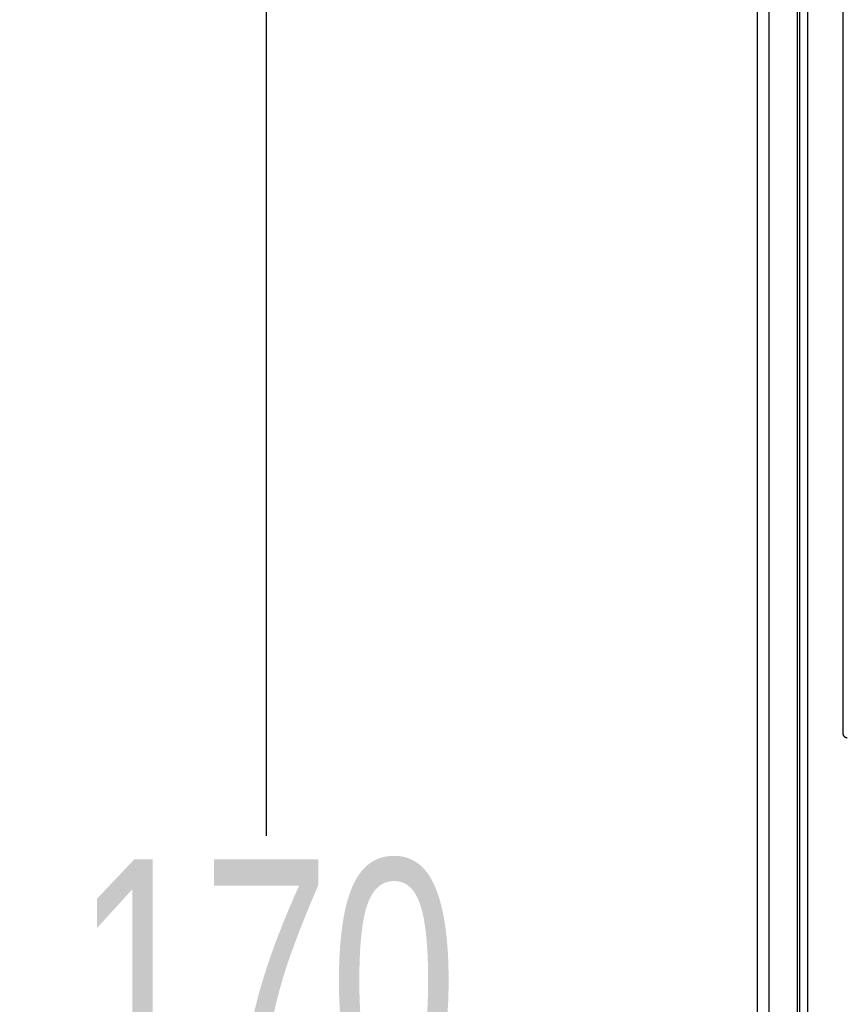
# Model space of a CAD drawing. Header units: millimetres. Extents: x 674 to 3111, y -226 to 595.
# Tile 24 of 46: x 2309 to 2329, y 278 to 302. Entities that reach past the tile are written whole.
import ezdxf

# ---------------------------------------------------------------- set-up
doc = ezdxf.new("R2010")
doc.units = ezdxf.units.MM
doc.header["$LTSCALE"] = 30.734
doc.header["$PDMODE"] = 3
doc.header["$PDSIZE"] = 2
doc.layers.get('0').update_dxf_attribs({"linetype": 'CONTINUOUS'})
doc.layers.get('Defpoints').update_dxf_attribs({"linetype": 'CONTINUOUS'})
doc.styles.get("Standard").update_dxf_attribs({"font": 'txt', "width": 0.707})
doc.dimstyles.get("Standard").update_dxf_attribs({"dimtxt": 3.5, "dimasz": 4, "dimexe": 2, "dimexo": 0, "dimtad": 1, "dimdsep": 46, "dimtxsty": 'Standard', "dimcen": 0.09, "dimclrt": 5, "dimadec": 0, "dimazin": 0, "dimtol": 1, "dimtp": 0.01, "dimtm": 0.01, "dimtfac": 1, "dimtofl": 0, "dimtmove": 0, "dimatfit": 3, "dimfxl": 0, "dimtolj": 1, "dimarcsym": 0})

# ---------------------------------------------------------------- blocks, each defined once
blk = doc.blocks.new('*D53')
at = {"color": 0, "lineweight": -2}
for p, q in [((2327.185, 362.654), (2312.745, 362.654)), ((2314.745, 358.654), (2314.745, 281.686)), ((2314.745, 196.654), (2314.745, 274.436)), ((2327.185, 192.654), (2312.745, 192.654))]:
    blk.add_line(p, q, dxfattribs=at)
at = {"color": 0}
for points in [[(2314.078, 358.654), (2315.411, 358.654), (2314.745, 362.654)], [(2314.078, 196.654), (2315.411, 196.654), (2314.745, 192.654)]]:
    blk.add_solid(points, dxfattribs=at)
at = {"layer": 'Defpoints', "color": 0}
for p in [(2314.745, 362.654), (2327.185, 362.654), (2327.185, 192.654)]:
    blk.add_point(p, dxfattribs=at)
at = {"color": 0, "insert": (2314.745, 278.061), "char_height": 3.5, "attachment_point": 5}
blk.add_mtext('\\A1;{\\H1.7143x;170}', dxfattribs=at)

msp = doc.modelspace()

# ---------------------------------------------------------------- linework, layer by layer
at = {"color": 7, "linetype": 'Continuous'}
for p, q in [((2327.185, 188.854), (2327.185, 362.654)), ((2326.885, 362.354), (2326.885, 192.954)), ((2327.885, 193.395), (2327.885, 329.206)), ((2327.928, 329.163), (2327.928, 193.443)), ((2328.128, 329.163), (2328.128, 193.439)), ((2329.013, 284.204), (2329.013, 321.829))]:
    msp.add_line(p, q, dxfattribs=at)
msp.add_lwpolyline([(2329.113, 284.104), (2329.111, 284.104), (2329.108, 284.104), (2329.105, 284.104), (2329.103, 284.105), (2329.1, 284.105), (2329.098, 284.106), (2329.095, 284.106), (2329.092, 284.107), (2329.09, 284.108), (2329.087, 284.109), (2329.084, 284.11), (2329.082, 284.111), (2329.079, 284.112), (2329.077, 284.113), (2329.074, 284.115), (2329.071, 284.116), (2329.069, 284.118), (2329.066, 284.119), (2329.064, 284.121), (2329.062, 284.123), (2329.059, 284.124), (2329.057, 284.126), (2329.055, 284.128), (2329.052, 284.13), (2329.05, 284.132), (2329.048, 284.134), (2329.046, 284.136), (2329.044, 284.138), (2329.042, 284.14), (2329.04, 284.143), (2329.038, 284.145), (2329.036, 284.147), (2329.034, 284.15), (2329.032, 284.152), (2329.03, 284.154), (2329.029, 284.157), (2329.027, 284.159), (2329.026, 284.162), (2329.024, 284.164), (2329.023, 284.167), (2329.022, 284.17), (2329.021, 284.172), (2329.019, 284.175), (2329.018, 284.177), (2329.017, 284.18), (2329.017, 284.183), (2329.016, 284.185), (2329.015, 284.188), (2329.015, 284.191), (2329.014, 284.193), (2329.014, 284.196), (2329.014, 284.198), (2329.013, 284.201), (2329.013, 284.204)], dxfattribs=at)

# ---------------------------------------------------------------- dimensions: what is measured, and where the dimension line sits
at = {"color": 2}
dim = msp.add_linear_dim(base=(2314.745, 362.654), p1=(2327.185, 192.654), p2=(2327.185, 362.654), angle=90, text='{\\H1.7143x;<>}', dimstyle='Standard', override={"dimtad": 0, "dimtih": 1, "dimtoh": 1, "dimdec": 0, "dimzin": 0, "dimcen": 5.0292, "dimclrt": 0, "dimtol": 0, "dimtdec": 4, "dimtzin": 0}, dxfattribs=at)
dim.commit()
dim.dimension.update_dxf_attribs({"geometry": '*D53', "text_midpoint": (2314.745, 278.061), "dimtype": 160})

doc.saveas('drawing.dxf')
